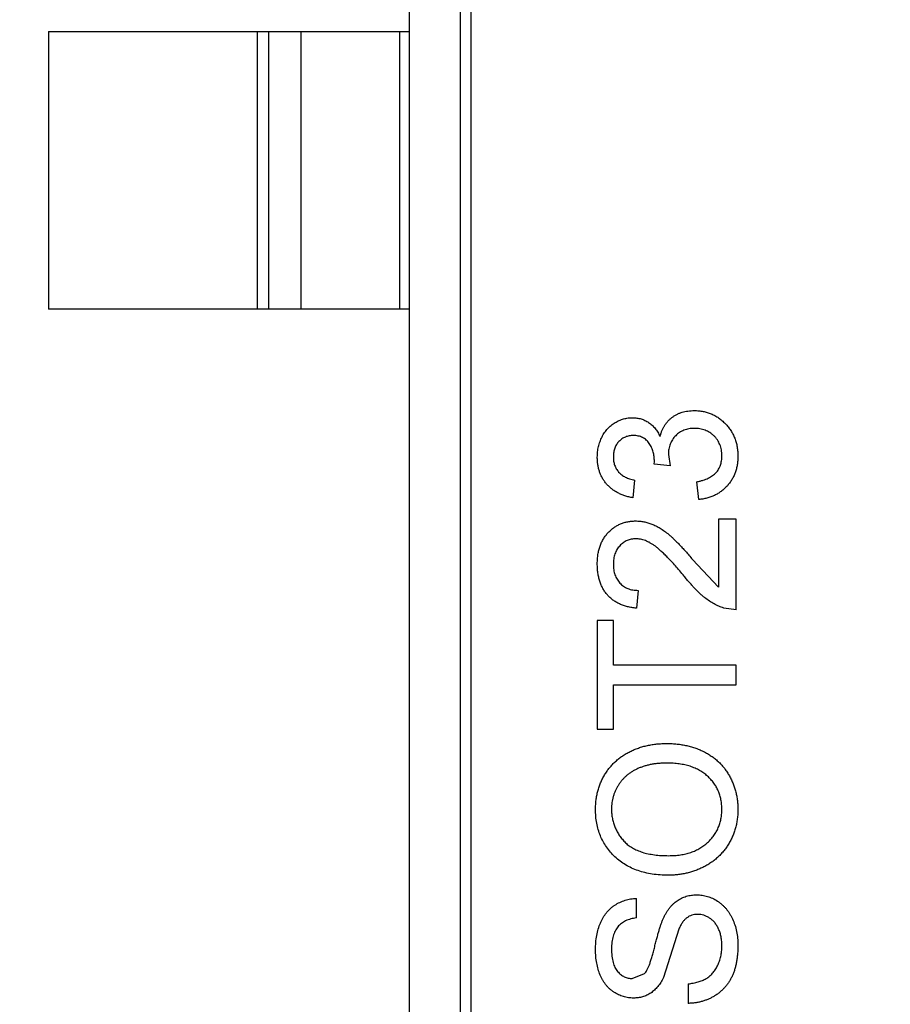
# Model space of a CAD drawing. Header units: millimetres. Extents: x -21 to 173, y -170 to -77.
# Tile 49 of 95: x 114.08 to 115.65, y -123.93 to -122.16. Entities that reach past the tile are written whole.
import ezdxf

# ---------------------------------------------------------------- set-up
doc = ezdxf.new("R2010")
doc.units = ezdxf.units.MM
doc.header["$LTSCALE"] = 1.21
doc.header["$MEASUREMENT"] = 0
doc.header["$PDMODE"] = 3
doc.header["$PDSIZE"] = 0.3125
doc.layers.get('0').update_dxf_attribs({"linetype": 'CONTINUOUS'})
doc.layers.get('DEFPOINTS').update_dxf_attribs({"linetype": 'CONTINUOUS'})
doc.layers.add('Dim', color=3, linetype='CONTINUOUS', lineweight=25)
doc.styles.get("Standard").update_dxf_attribs({"font": 'txt', "width": 0.8})
doc.dimstyles.get("Standard").update_dxf_attribs({"dimtxt": 0.15625, "dimasz": 0.1875, "dimexe": 0.125, "dimexo": 0.0625, "dimgap": 0.09, "dimtad": 0, "dimtih": 1, "dimtoh": 1, "dimzin": 4, "dimdsep": 46, "dimtxsty": 'STANDARD', "dimblk": '_FILLED', "dimblk1": '_FILLED', "dimblk2": '_FILLED', "dimcen": 0.09, "dimazin": 1, "dimtp": 0.01, "dimtm": 0.01, "dimtfac": 1, "dimtofl": 0, "dimtmove": 0, "dimatfit": 3, "dimldrblk": '_FILLED', "dimfxl": 1, "dimtolj": 1, "dimtzin": 4, "dimarcsym": 0})

# ---------------------------------------------------------------- blocks, each defined once
blk = doc.blocks.new('_FILLED')
at = {"color": 0, "linetype": 'ByBlock'}
blk.add_solid([(0, 0), (-1, 0.16667), (-1, -0.16667)], dxfattribs=at)
blk = doc.blocks.new('*D65')
at = {"layer": 'DEFPOINTS', "color": 0}
for p in [(105.5298, -92.6324), (171.1468, -92.6324), (151.3452, -159.3324)]:
    blk.add_point(p, dxfattribs=at)
at = {"layer": 'Dim', "color": 0, "lineweight": -2}
for p, q in [((105.5923, -92.6324), (171.2718, -92.6324)), ((171.1468, -95.1324), (171.1468, -122.059)), ((171.1468, -156.8324), (171.1468, -129.9057)), ((151.4077, -159.3324), (171.2718, -159.3324))]:
    blk.add_line(p, q, dxfattribs=at)
at = {"layer": 'Dim', "color": 0, "lineweight": -2, "xscale": 2.5, "yscale": 2.5, "zscale": 2.5}
for p, rotation in [((171.1468, -92.6324), 90), ((171.1468, -159.3324), 270)]:
    blk.add_blockref('_FILLED', p, dxfattribs=dict(at, rotation=rotation))
at = {"layer": 'Dim', "color": 0, "insert": (171.1468, -125.9824), "char_height": 2.5, "attachment_point": 5, "rotation": 90, "line_spacing_factor": 2.5}
blk.add_mtext('\\A1;66.70', dxfattribs=at)

msp = doc.modelspace()

# ---------------------------------------------------------------- linework, layer by layer
at = {"color": 7, "linetype": 'Continuous'}
for p, q in [((114.7794, -124.8624), (114.7794, -121.9024)), ((114.8906, -124.791), (114.8906, -121.9739)), ((114.8709, -121.9936), (114.8709, -124.7713)), ((114.1294, -122.1824), (114.1294, -122.6824)), ((114.1294, -122.1824), (114.7794, -122.1824)), ((114.5056, -122.6824), (114.5056, -122.1824)), ((114.5254, -122.1824), (114.5254, -122.6824)), ((114.5834, -122.1824), (114.5834, -122.6824)), ((114.7617, -122.6824), (114.7617, -122.1824)), ((114.7794, -122.6824), (114.1294, -122.6824)), ((115.2456, -122.9437), (115.249, -122.9644)), ((115.2202, -122.9611), (115.2205, -122.9565)), ((115.249, -122.9644), (115.2202, -122.9611)), ((115.1849, -122.9898), (115.1817, -123.0218)), ((115.3003, -123.025), (115.2971, -122.993)), ((115.3356, -123.0603), (115.3356, -123.1826)), ((115.3676, -123.0603), (115.3356, -123.0603)), ((115.3676, -123.2238), (115.3676, -123.0603)), ((115.2892, -123.1329), (115.3356, -123.1826)), ((115.1913, -123.1885), (115.1881, -123.2206)), ((115.3676, -123.2238), (115.3454, -123.2204)), ((115.1176, -123.243), (115.1176, -123.4385)), ((115.1465, -123.243), (115.1176, -123.243)), ((115.1465, -123.3231), (115.1465, -123.243)), ((115.3676, -123.3231), (115.1465, -123.3231)), ((115.3676, -123.3584), (115.3676, -123.3231)), ((115.1465, -123.4385), (115.1465, -123.3584)), ((115.1465, -123.3584), (115.3676, -123.3584)), ((115.1176, -123.4385), (115.1465, -123.4385)), ((115.1881, -123.7782), (115.1881, -123.743)), ((115.2646, -123.7985), (115.2369, -123.8856)), ((115.1806, -123.8872), (115.2026, -123.8783)), ((115.2811, -123.8968), (115.2811, -123.9321))]:
    msp.add_line(p, q, dxfattribs=at)
for points, knots in [([(115.1176, -122.9487), (115.1177, -122.9455), (115.1179, -122.939), (115.1196, -122.9296), (115.1223, -122.9206), (115.126, -122.9121), (115.1306, -122.9042), (115.1361, -122.8972), (115.1425, -122.8912), (115.1495, -122.8863), (115.157, -122.8825), (115.1649, -122.8796), (115.1729, -122.8779), (115.1784, -122.8777), (115.1812, -122.8776)], [0, 0, 0, 0, 0.092054, 0.181008, 0.26913, 0.357137, 0.443549, 0.526433, 0.607453, 0.688385, 0.767854, 0.845531, 0.922529, 1, 1, 1, 1]), ([(115.1812, -122.8776), (115.1838, -122.8777), (115.1889, -122.8779), (115.1964, -122.8796), (115.2035, -122.8823), (115.2102, -122.8861), (115.2164, -122.8909), (115.222, -122.8969), (115.2269, -122.9038), (115.2294, -122.909), (115.2307, -122.9117)], [0, 0, 0, 0, 0.121951, 0.240787, 0.35855, 0.479066, 0.601519, 0.727551, 0.859932, 1, 1, 1, 1]), ([(115.2307, -122.9117), (115.2312, -122.9099), (115.2321, -122.9064), (115.2339, -122.9014), (115.2361, -122.8966), (115.2385, -122.8921), (115.2414, -122.888), (115.2446, -122.884), (115.2481, -122.8805), (115.252, -122.8772), (115.2561, -122.8743), (115.2606, -122.8718), (115.2653, -122.8696), (115.2702, -122.8678), (115.2754, -122.8665), (115.2808, -122.8655), (115.2865, -122.8649), (115.2904, -122.8648), (115.2924, -122.8648)], [0, 0, 0, 0, 0.065828, 0.128938, 0.190858, 0.251186, 0.310974, 0.37005, 0.429672, 0.489507, 0.549975, 0.610075, 0.670915, 0.732909, 0.796711, 0.861825, 0.929892, 1, 1, 1, 1]), ([(115.2924, -122.8648), (115.2951, -122.8648), (115.3004, -122.865), (115.3081, -122.8661), (115.3156, -122.868), (115.3227, -122.8705), (115.3296, -122.8738), (115.3361, -122.8779), (115.3423, -122.8827), (115.3481, -122.8881), (115.3535, -122.8941), (115.3581, -122.9005), (115.362, -122.9074), (115.3652, -122.9146), (115.3678, -122.9222), (115.3696, -122.9302), (115.3706, -122.9386), (115.3707, -122.9443), (115.3708, -122.9473)], [0, 0, 0, 0, 0.063503, 0.124805, 0.18492, 0.244376, 0.303775, 0.364133, 0.425376, 0.488388, 0.551743, 0.61386, 0.67564, 0.737737, 0.800417, 0.864658, 0.930985, 1, 1, 1, 1]), ([(115.2921, -122.8968), (115.2905, -122.8969), (115.2872, -122.897), (115.2825, -122.8976), (115.278, -122.8986), (115.2737, -122.9001), (115.2696, -122.9019), (115.2657, -122.9042), (115.2621, -122.9069), (115.2587, -122.91), (115.2556, -122.9134), (115.253, -122.9171), (115.2507, -122.921), (115.2488, -122.9251), (115.2474, -122.9294), (115.2463, -122.934), (115.2457, -122.9388), (115.2457, -122.942), (115.2456, -122.9437)], [0, 0, 0, 0, 0.067051, 0.13118, 0.193722, 0.254499, 0.314763, 0.375117, 0.436023, 0.498297, 0.560571, 0.621619, 0.681973, 0.742853, 0.804272, 0.867473, 0.932273, 1, 1, 1, 1]), ([(115.342, -122.9461), (115.3419, -122.9443), (115.3419, -122.9407), (115.3411, -122.9355), (115.3401, -122.9306), (115.3384, -122.926), (115.3364, -122.9216), (115.334, -122.9176), (115.3311, -122.9137), (115.3277, -122.9102), (115.324, -122.9071), (115.3201, -122.9043), (115.316, -122.902), (115.3116, -122.9001), (115.3071, -122.8987), (115.3023, -122.8976), (115.2973, -122.8969), (115.2939, -122.8969), (115.2921, -122.8968)], [0, 0, 0, 0, 0.069461, 0.135658, 0.19962, 0.261651, 0.322053, 0.38234, 0.443223, 0.50493, 0.56682, 0.6276, 0.687476, 0.747351, 0.808174, 0.870133, 0.933721, 1, 1, 1, 1]), ([(115.1822, -122.9097), (115.1809, -122.9097), (115.1785, -122.9097), (115.1748, -122.9102), (115.1714, -122.9111), (115.1681, -122.9123), (115.1649, -122.9138), (115.162, -122.9156), (115.1592, -122.9178), (115.1566, -122.9203), (115.1542, -122.923), (115.1521, -122.926), (115.1503, -122.9291), (115.149, -122.9325), (115.1478, -122.936), (115.1471, -122.9397), (115.1465, -122.9437), (115.1465, -122.9463), (115.1465, -122.9477)], [0, 0, 0, 0, 0.065093, 0.127304, 0.188122, 0.247131, 0.306077, 0.365678, 0.426103, 0.487841, 0.550317, 0.611805, 0.672737, 0.734883, 0.79768, 0.862475, 0.929775, 1, 1, 1, 1]), ([(115.2205, -122.9565), (115.2204, -122.9536), (115.2202, -122.9478), (115.2184, -122.9394), (115.2155, -122.9314), (115.212, -122.9252), (115.2088, -122.9206), (115.2059, -122.9178), (115.2028, -122.9151), (115.1992, -122.9132), (115.1954, -122.9115), (115.1913, -122.9105), (115.1868, -122.9097), (115.1838, -122.9097), (115.1822, -122.9097)], [0, 0, 0, 0, 0.129789, 0.254605, 0.378435, 0.50292, 0.565018, 0.624848, 0.683448, 0.742765, 0.802757, 0.86522, 0.930779, 1, 1, 1, 1]), ([(115.1817, -123.0218), (115.1792, -123.0213), (115.1744, -123.0204), (115.1674, -123.0184), (115.1608, -123.0159), (115.1546, -123.013), (115.1489, -123.0097), (115.1436, -123.0059), (115.1387, -123.0017), (115.1343, -122.9971), (115.1304, -122.9921), (115.1269, -122.9867), (115.1241, -122.9811), (115.1217, -122.9752), (115.1198, -122.969), (115.1186, -122.9625), (115.1177, -122.9557), (115.1177, -122.9511), (115.1176, -122.9487)], [0, 0, 0, 0, 0.071036, 0.139343, 0.204958, 0.268332, 0.330129, 0.390664, 0.450861, 0.510587, 0.570374, 0.629455, 0.687994, 0.747581, 0.807839, 0.870034, 0.93381, 1, 1, 1, 1]), ([(115.1465, -122.9477), (115.1466, -122.9504), (115.1468, -122.9556), (115.1486, -122.963), (115.1517, -122.9697), (115.1552, -122.9747), (115.1586, -122.9782), (115.1615, -122.9806), (115.1646, -122.9828), (115.1681, -122.9847), (115.1719, -122.9863), (115.1759, -122.9878), (115.1803, -122.989), (115.1834, -122.9895), (115.1849, -122.9898)], [0, 0, 0, 0, 0.127797, 0.246795, 0.362284, 0.477652, 0.536237, 0.59559, 0.656344, 0.719085, 0.784349, 0.852876, 0.924551, 1, 1, 1, 1]), ([(115.2971, -122.993), (115.299, -122.9926), (115.3027, -122.9917), (115.3081, -122.9901), (115.313, -122.9885), (115.3175, -122.9864), (115.3217, -122.9844), (115.3253, -122.982), (115.3286, -122.9794), (115.3315, -122.9766), (115.334, -122.9736), (115.3361, -122.9704), (115.3379, -122.967), (115.3394, -122.9632), (115.3405, -122.9593), (115.3414, -122.9551), (115.3419, -122.9507), (115.3419, -122.9477), (115.342, -122.9461)], [0, 0, 0, 0, 0.082566, 0.15976, 0.233155, 0.301356, 0.365752, 0.426437, 0.484185, 0.539549, 0.593156, 0.647048, 0.701446, 0.757, 0.81384, 0.873058, 0.934963, 1, 1, 1, 1]), ([(115.3708, -122.9473), (115.3708, -122.9499), (115.3707, -122.9551), (115.3697, -122.9626), (115.3682, -122.9699), (115.366, -122.9767), (115.3633, -122.9833), (115.3598, -122.9895), (115.3559, -122.9954), (115.3513, -123.0008), (115.3462, -123.0059), (115.3407, -123.0104), (115.3348, -123.0142), (115.3287, -123.0176), (115.3221, -123.0204), (115.3151, -123.0225), (115.3079, -123.0241), (115.3028, -123.0247), (115.3003, -123.025)], [0, 0, 0, 0, 0.067794, 0.133464, 0.196934, 0.258481, 0.319787, 0.380431, 0.44099, 0.502867, 0.564806, 0.625526, 0.685604, 0.746041, 0.807347, 0.869717, 0.93379, 1, 1, 1, 1]), ([(115.1176, -123.1404), (115.1177, -123.1375), (115.1178, -123.1319), (115.1187, -123.1237), (115.1203, -123.116), (115.1224, -123.1087), (115.1252, -123.1018), (115.1287, -123.0955), (115.1327, -123.0896), (115.1373, -123.0842), (115.1424, -123.0793), (115.1479, -123.0751), (115.1536, -123.0715), (115.1596, -123.0685), (115.1659, -123.0663), (115.1726, -123.0647), (115.1795, -123.0636), (115.1842, -123.0636), (115.1866, -123.0635)], [0, 0, 0, 0, 0.074712, 0.145539, 0.213339, 0.278615, 0.342094, 0.40389, 0.465063, 0.526577, 0.587328, 0.64638, 0.704345, 0.761672, 0.819418, 0.878039, 0.937796, 1, 1, 1, 1]), ([(115.1866, -123.0635), (115.1891, -123.0636), (115.194, -123.0637), (115.2015, -123.0648), (115.2088, -123.0666), (115.2161, -123.0691), (115.2235, -123.0724), (115.231, -123.0766), (115.2387, -123.0819), (115.2452, -123.0869), (115.2507, -123.0916), (115.2552, -123.0957), (115.2599, -123.1005), (115.2652, -123.1058), (115.2707, -123.1118), (115.2766, -123.1182), (115.2828, -123.1254), (115.287, -123.1303), (115.2892, -123.1329)], [0, 0, 0, 0, 0.057945, 0.116018, 0.174826, 0.234683, 0.296827, 0.364061, 0.436192, 0.51426, 0.556976, 0.604856, 0.657675, 0.715751, 0.77884, 0.847501, 0.921228, 1, 1, 1, 1]), ([(115.1869, -123.0956), (115.1855, -123.0956), (115.1828, -123.0957), (115.1787, -123.0963), (115.1748, -123.0972), (115.1712, -123.0987), (115.1676, -123.1004), (115.1643, -123.1026), (115.1611, -123.1052), (115.1581, -123.1082), (115.1553, -123.1114), (115.153, -123.115), (115.1509, -123.1187), (115.1493, -123.1227), (115.148, -123.127), (115.1471, -123.1315), (115.1466, -123.1362), (115.1465, -123.1395), (115.1465, -123.1411)], [0, 0, 0, 0, 0.061762, 0.121174, 0.179421, 0.236843, 0.294322, 0.353191, 0.412721, 0.474522, 0.537057, 0.599591, 0.662367, 0.725246, 0.790316, 0.857724, 0.927232, 1, 1, 1, 1]), ([(115.2741, -123.1628), (115.2714, -123.1595), (115.2662, -123.1534), (115.2585, -123.1446), (115.2513, -123.1366), (115.2445, -123.1295), (115.2382, -123.1232), (115.2325, -123.1178), (115.2273, -123.1131), (115.2224, -123.1092), (115.2177, -123.1059), (115.2132, -123.1032), (115.2087, -123.1008), (115.2043, -123.0989), (115.1999, -123.0974), (115.1955, -123.0964), (115.1912, -123.0957), (115.1883, -123.0956), (115.1869, -123.0956)], [0, 0, 0, 0, 0.11141, 0.214526, 0.309417, 0.396087, 0.474284, 0.544374, 0.60642, 0.660582, 0.709794, 0.756451, 0.800767, 0.843168, 0.884295, 0.923885, 0.962359, 1, 1, 1, 1]), ([(115.1881, -123.2206), (115.1853, -123.2202), (115.1799, -123.2196), (115.172, -123.218), (115.1647, -123.2158), (115.1578, -123.2131), (115.1515, -123.2098), (115.1456, -123.206), (115.1404, -123.2015), (115.1356, -123.1966), (115.1313, -123.1911), (115.1276, -123.1852), (115.1245, -123.1788), (115.122, -123.172), (115.12, -123.1647), (115.1186, -123.157), (115.1178, -123.1489), (115.1177, -123.1433), (115.1176, -123.1404)], [0, 0, 0, 0, 0.070675, 0.137493, 0.201473, 0.262869, 0.32255, 0.380737, 0.43822, 0.495487, 0.553484, 0.611346, 0.670644, 0.731587, 0.794183, 0.859445, 0.928208, 1, 1, 1, 1]), ([(115.1465, -123.1411), (115.1465, -123.1429), (115.1466, -123.1463), (115.1471, -123.1512), (115.148, -123.156), (115.1493, -123.1604), (115.151, -123.1646), (115.1531, -123.1685), (115.1555, -123.1722), (115.1583, -123.1755), (115.1614, -123.1785), (115.1648, -123.1812), (115.1686, -123.1834), (115.1726, -123.1852), (115.1768, -123.1867), (115.1814, -123.1878), (115.1863, -123.1883), (115.1896, -123.1884), (115.1913, -123.1885)], [0, 0, 0, 0, 0.070696, 0.138358, 0.20337, 0.2657, 0.327256, 0.386512, 0.445858, 0.505173, 0.56378, 0.622343, 0.680824, 0.739795, 0.800801, 0.864239, 0.930631, 1, 1, 1, 1]), ([(115.3454, -123.2204), (115.3424, -123.2193), (115.3365, -123.2172), (115.3279, -123.2128), (115.3193, -123.2077), (115.3124, -123.2027), (115.3068, -123.1981), (115.3024, -123.1942), (115.298, -123.19), (115.2934, -123.1853), (115.2887, -123.1802), (115.2839, -123.1748), (115.279, -123.1689), (115.2758, -123.1649), (115.2741, -123.1628)], [0, 0, 0, 0, 0.100388, 0.204407, 0.310686, 0.422157, 0.480685, 0.543238, 0.6095, 0.679555, 0.753841, 0.831641, 0.913813, 1, 1, 1, 1]), ([(115.1144, -123.5826), (115.1145, -123.5798), (115.1146, -123.5742), (115.1153, -123.5659), (115.1166, -123.5578), (115.1184, -123.5499), (115.1207, -123.5423), (115.1235, -123.5348), (115.1269, -123.5276), (115.1307, -123.5206), (115.135, -123.514), (115.1398, -123.5077), (115.1449, -123.5018), (115.1504, -123.4963), (115.1564, -123.4913), (115.1627, -123.4866), (115.1694, -123.4823), (115.1766, -123.4785), (115.184, -123.4751), (115.1917, -123.4722), (115.1996, -123.4697), (115.2078, -123.4676), (115.2163, -123.4661), (115.225, -123.4649), (115.2339, -123.4643), (115.24, -123.4642), (115.243, -123.4641)], [0, 0, 0, 0, 0.043099, 0.085587, 0.126908, 0.167967, 0.20845, 0.249025, 0.289281, 0.33001, 0.370598, 0.410466, 0.450033, 0.489688, 0.529116, 0.569037, 0.609703, 0.650759, 0.692509, 0.734219, 0.776707, 0.819552, 0.863351, 0.907839, 0.953334, 1, 1, 1, 1]), ([(115.243, -123.4641), (115.2461, -123.4642), (115.2523, -123.4643), (115.2613, -123.465), (115.2701, -123.4662), (115.2787, -123.4678), (115.287, -123.47), (115.2951, -123.4726), (115.3029, -123.4757), (115.3105, -123.4793), (115.3177, -123.4833), (115.3245, -123.4877), (115.3308, -123.4925), (115.3367, -123.4977), (115.3421, -123.5033), (115.3471, -123.5093), (115.3516, -123.5157), (115.3556, -123.5225), (115.3591, -123.5295), (115.3623, -123.5367), (115.3649, -123.544), (115.3671, -123.5515), (115.3687, -123.5591), (115.37, -123.5669), (115.3707, -123.5748), (115.3708, -123.5801), (115.3708, -123.5827)], [0, 0, 0, 0, 0.04756, 0.093962, 0.139112, 0.183626, 0.227457, 0.270703, 0.313611, 0.35626, 0.398366, 0.439557, 0.480045, 0.519888, 0.559658, 0.599421, 0.639208, 0.679668, 0.72002, 0.759859, 0.79956, 0.839199, 0.878956, 0.918794, 0.959083, 1, 1, 1, 1]), ([(115.2428, -123.4994), (115.2403, -123.4994), (115.2354, -123.4995), (115.2283, -123.5), (115.2214, -123.5007), (115.2147, -123.5018), (115.2082, -123.5033), (115.202, -123.505), (115.1961, -123.507), (115.1903, -123.5094), (115.1849, -123.512), (115.1797, -123.515), (115.1749, -123.5183), (115.1704, -123.5218), (115.1663, -123.5256), (115.1624, -123.5298), (115.1588, -123.5342), (115.1556, -123.5389), (115.1527, -123.5438), (115.1502, -123.5489), (115.148, -123.5541), (115.1463, -123.5595), (115.1449, -123.565), (115.1439, -123.5706), (115.1434, -123.5765), (115.1433, -123.5804), (115.1433, -123.5824)], [0, 0, 0, 0, 0.050852, 0.099752, 0.147438, 0.194086, 0.239171, 0.28334, 0.326577, 0.368936, 0.410572, 0.451051, 0.490877, 0.530044, 0.568937, 0.607578, 0.64642, 0.685679, 0.724799, 0.763513, 0.802173, 0.84074, 0.879649, 0.919071, 0.959098, 1, 1, 1, 1]), ([(115.342, -123.5829), (115.3419, -123.5799), (115.3417, -123.5741), (115.3405, -123.5655), (115.3385, -123.5574), (115.3357, -123.5496), (115.3319, -123.5423), (115.3276, -123.5354), (115.3222, -123.5289), (115.3162, -123.5228), (115.3094, -123.5173), (115.3019, -123.5124), (115.2936, -123.5085), (115.2848, -123.505), (115.2752, -123.5025), (115.265, -123.5007), (115.2541, -123.4996), (115.2466, -123.4995), (115.2428, -123.4994)], [0, 0, 0, 0, 0.061055, 0.119545, 0.176806, 0.232956, 0.288583, 0.344667, 0.401662, 0.46054, 0.520477, 0.581213, 0.643431, 0.707961, 0.775371, 0.846414, 0.921152, 1, 1, 1, 1]), ([(115.2459, -123.7013), (115.2409, -123.7012), (115.2311, -123.7011), (115.2169, -123.6995), (115.2035, -123.6969), (115.191, -123.6932), (115.1793, -123.6886), (115.1684, -123.6829), (115.1584, -123.6761), (115.1492, -123.6684), (115.1411, -123.6597), (115.1339, -123.6505), (115.1279, -123.6407), (115.1229, -123.6302), (115.1191, -123.6192), (115.1164, -123.6075), (115.1147, -123.5952), (115.1145, -123.5869), (115.1144, -123.5826)], [0, 0, 0, 0, 0.075226, 0.146575, 0.2145, 0.27953, 0.342403, 0.403496, 0.463762, 0.523864, 0.583252, 0.641302, 0.698898, 0.756295, 0.814628, 0.874325, 0.935783, 1, 1, 1, 1]), ([(115.1433, -123.5824), (115.1433, -123.5852), (115.1434, -123.5907), (115.1446, -123.5989), (115.1465, -123.6068), (115.149, -123.6143), (115.1524, -123.6216), (115.1566, -123.6285), (115.1614, -123.6352), (115.1669, -123.6415), (115.1733, -123.6474), (115.1809, -123.6524), (115.1894, -123.6566), (115.1989, -123.6602), (115.2093, -123.6628), (115.2208, -123.6647), (115.2332, -123.6659), (115.2418, -123.666), (115.2463, -123.6661)], [0, 0, 0, 0, 0.055943, 0.110382, 0.164048, 0.216759, 0.269601, 0.323009, 0.377581, 0.433449, 0.490922, 0.550625, 0.613117, 0.679861, 0.751358, 0.828261, 0.910795, 1, 1, 1, 1]), ([(115.3708, -123.5827), (115.3708, -123.5856), (115.3707, -123.5913), (115.3698, -123.5997), (115.3686, -123.6079), (115.3667, -123.6159), (115.3643, -123.6236), (115.3614, -123.6311), (115.358, -123.6384), (115.354, -123.6454), (115.3496, -123.652), (115.3448, -123.6583), (115.3396, -123.6642), (115.3339, -123.6696), (115.328, -123.6747), (115.3216, -123.6792), (115.3149, -123.6835), (115.3078, -123.6872), (115.3005, -123.6905), (115.293, -123.6934), (115.2854, -123.6959), (115.2777, -123.6978), (115.2699, -123.6994), (115.262, -123.7005), (115.254, -123.7012), (115.2486, -123.7013), (115.2459, -123.7013)], [0, 0, 0, 0, 0.044697, 0.088534, 0.131409, 0.173814, 0.215715, 0.257247, 0.298848, 0.340604, 0.382029, 0.42297, 0.463632, 0.504048, 0.544591, 0.584964, 0.626265, 0.667979, 0.709943, 0.751382, 0.792619, 0.833948, 0.875008, 0.916446, 0.957907, 1, 1, 1, 1]), ([(115.2463, -123.6661), (115.2499, -123.666), (115.257, -123.6659), (115.2672, -123.6647), (115.2769, -123.6629), (115.286, -123.6604), (115.2945, -123.657), (115.3024, -123.6529), (115.3098, -123.6481), (115.3164, -123.6425), (115.3224, -123.6364), (115.3277, -123.6299), (115.3321, -123.623), (115.3357, -123.6157), (115.3385, -123.608), (115.3405, -123.6), (115.3418, -123.5916), (115.3419, -123.5858), (115.342, -123.5829)], [0, 0, 0, 0, 0.075964, 0.148125, 0.217201, 0.2833, 0.347202, 0.4093, 0.470426, 0.531588, 0.591739, 0.650258, 0.707303, 0.764208, 0.821148, 0.879119, 0.938423, 1, 1, 1, 1]), ([(115.1144, -123.8357), (115.1145, -123.8312), (115.1147, -123.8226), (115.1164, -123.81), (115.1192, -123.7983), (115.1224, -123.7891), (115.1256, -123.7823), (115.1281, -123.7774), (115.131, -123.773), (115.1341, -123.7688), (115.1375, -123.7649), (115.1412, -123.7613), (115.145, -123.758), (115.1506, -123.7541), (115.158, -123.7499), (115.1675, -123.7462), (115.1776, -123.7437), (115.1846, -123.7432), (115.1881, -123.743)], [0, 0, 0, 0, 0.100475, 0.195644, 0.286083, 0.372983, 0.415026, 0.456052, 0.495939, 0.535566, 0.574087, 0.612519, 0.651081, 0.689513, 0.766237, 0.84235, 0.919974, 1, 1, 1, 1]), ([(115.2362, -123.78), (115.237, -123.7782), (115.2387, -123.7746), (115.2414, -123.7696), (115.2443, -123.765), (115.2474, -123.7607), (115.2506, -123.7568), (115.2541, -123.7532), (115.2576, -123.75), (115.2614, -123.7472), (115.2653, -123.7447), (115.2693, -123.7425), (115.2735, -123.7407), (115.2779, -123.7392), (115.2824, -123.738), (115.287, -123.7372), (115.2918, -123.7367), (115.295, -123.7366), (115.2966, -123.7366)], [0, 0, 0, 0, 0.074931, 0.147078, 0.216364, 0.282503, 0.346688, 0.408836, 0.469262, 0.528432, 0.587001, 0.644416, 0.702189, 0.759767, 0.81849, 0.877633, 0.93802, 1, 1, 1, 1]), ([(115.2966, -123.7366), (115.2999, -123.7367), (115.3064, -123.737), (115.316, -123.7392), (115.3252, -123.7427), (115.3326, -123.7468), (115.3382, -123.7507), (115.3422, -123.754), (115.346, -123.7576), (115.3495, -123.7615), (115.3528, -123.7656), (115.3558, -123.7702), (115.3586, -123.775), (115.362, -123.7818), (115.3656, -123.7909), (115.3686, -123.8025), (115.3705, -123.8147), (115.3707, -123.8231), (115.3708, -123.8274)], [0, 0, 0, 0, 0.074816, 0.148535, 0.223872, 0.301297, 0.340894, 0.38034, 0.420127, 0.45995, 0.500831, 0.541907, 0.584439, 0.62808, 0.717267, 0.80786, 0.901925, 1, 1, 1, 1]), ([(115.1881, -123.7782), (115.1863, -123.7785), (115.1828, -123.7789), (115.1778, -123.78), (115.173, -123.7815), (115.1687, -123.7833), (115.1646, -123.7855), (115.1609, -123.788), (115.1576, -123.7909), (115.1545, -123.7941), (115.1519, -123.7978), (115.1496, -123.8018), (115.1476, -123.8062), (115.146, -123.8111), (115.1448, -123.8163), (115.1439, -123.8219), (115.1434, -123.828), (115.1433, -123.8322), (115.1433, -123.8343)], [0, 0, 0, 0, 0.067155, 0.131403, 0.192732, 0.251253, 0.307704, 0.362699, 0.417778, 0.472304, 0.527873, 0.58523, 0.645057, 0.707952, 0.774434, 0.84494, 0.920404, 1, 1, 1, 1]), ([(115.2026, -123.8783), (115.2034, -123.8774), (115.205, -123.8755), (115.2072, -123.8719), (115.2094, -123.8675), (115.2116, -123.8622), (115.2137, -123.856), (115.216, -123.8489), (115.2182, -123.8409), (115.2204, -123.8323), (115.2226, -123.8236), (115.2247, -123.8154), (115.2268, -123.8078), (115.2287, -123.8009), (115.2307, -123.7947), (115.2326, -123.7892), (115.2344, -123.7843), (115.2356, -123.7813), (115.2362, -123.78)], [0, 0, 0, 0, 0.032743, 0.07241, 0.119611, 0.174673, 0.237345, 0.308352, 0.38763, 0.474784, 0.563332, 0.645136, 0.720203, 0.789134, 0.851497, 0.907331, 0.956969, 1, 1, 1, 1]), ([(115.2983, -123.7718), (115.2965, -123.7719), (115.293, -123.7721), (115.2879, -123.7732), (115.2832, -123.7752), (115.2787, -123.7779), (115.2746, -123.7815), (115.2709, -123.7862), (115.2674, -123.7919), (115.2656, -123.7962), (115.2646, -123.7985)], [0, 0, 0, 0, 0.117768, 0.230176, 0.339843, 0.450625, 0.566943, 0.696021, 0.839438, 1, 1, 1, 1]), ([(115.342, -123.8289), (115.3419, -123.8261), (115.3418, -123.8206), (115.3406, -123.8126), (115.3389, -123.8051), (115.3362, -123.7982), (115.333, -123.792), (115.3292, -123.7865), (115.3248, -123.7819), (115.3199, -123.7783), (115.3147, -123.7754), (115.3093, -123.7733), (115.3038, -123.7721), (115.3002, -123.7719), (115.2983, -123.7718)], [0, 0, 0, 0, 0.105584, 0.205868, 0.300947, 0.393002, 0.480949, 0.562874, 0.641461, 0.717742, 0.791772, 0.862716, 0.931777, 1, 1, 1, 1]), ([(115.1829, -123.9225), (115.1798, -123.9224), (115.1736, -123.9221), (115.1646, -123.92), (115.1558, -123.9167), (115.1489, -123.9129), (115.1437, -123.9091), (115.1399, -123.9061), (115.1365, -123.9026), (115.1332, -123.8989), (115.1303, -123.8948), (115.1275, -123.8905), (115.1251, -123.8858), (115.122, -123.8793), (115.119, -123.8705), (115.1163, -123.8594), (115.1147, -123.8477), (115.1145, -123.8398), (115.1144, -123.8357)], [0, 0, 0, 0, 0.074995, 0.149165, 0.223664, 0.300412, 0.33957, 0.378921, 0.418096, 0.45823, 0.498427, 0.539708, 0.582216, 0.625824, 0.715481, 0.807384, 0.901634, 1, 1, 1, 1]), ([(115.1433, -123.8343), (115.1433, -123.8365), (115.1433, -123.8408), (115.1439, -123.847), (115.1447, -123.8528), (115.1459, -123.8581), (115.1475, -123.8629), (115.1493, -123.8673), (115.1516, -123.8712), (115.1541, -123.8746), (115.1569, -123.8776), (115.1599, -123.8801), (115.163, -123.8824), (115.1662, -123.8841), (115.1696, -123.8855), (115.1731, -123.8865), (115.1768, -123.8871), (115.1793, -123.8872), (115.1806, -123.8872)], [0, 0, 0, 0, 0.091511, 0.177143, 0.257108, 0.331198, 0.400592, 0.465625, 0.526973, 0.585443, 0.641399, 0.695044, 0.746782, 0.796959, 0.847545, 0.897439, 0.947649, 1, 1, 1, 1]), ([(115.3708, -123.8274), (115.3708, -123.8301), (115.3707, -123.8354), (115.3702, -123.8433), (115.3694, -123.8508), (115.3683, -123.8579), (115.3668, -123.8648), (115.365, -123.8713), (115.3629, -123.8774), (115.3604, -123.8833), (115.3576, -123.8887), (115.3545, -123.894), (115.3511, -123.8988), (115.3472, -123.9034), (115.3431, -123.9077), (115.3386, -123.9117), (115.3339, -123.9154), (115.3288, -123.9187), (115.3234, -123.9217), (115.3179, -123.9244), (115.3122, -123.9266), (115.3063, -123.9284), (115.3002, -123.93), (115.294, -123.9311), (115.2876, -123.9318), (115.2833, -123.932), (115.2811, -123.9321)], [0, 0, 0, 0, 0.052493, 0.102825, 0.151397, 0.198033, 0.242876, 0.285999, 0.327849, 0.368395, 0.407852, 0.446838, 0.485166, 0.523341, 0.561602, 0.59992, 0.638496, 0.677791, 0.71729, 0.756605, 0.796068, 0.835886, 0.875714, 0.916263, 0.95776, 1, 1, 1, 1]), ([(115.2811, -123.8968), (115.2842, -123.8965), (115.2903, -123.8957), (115.2989, -123.8936), (115.3067, -123.8909), (115.3137, -123.8876), (115.3198, -123.8832), (115.3253, -123.8779), (115.3301, -123.8715), (115.3344, -123.8642), (115.3377, -123.8561), (115.3402, -123.8475), (115.3417, -123.8384), (115.3419, -123.8321), (115.342, -123.8289)], [0, 0, 0, 0, 0.093796, 0.180188, 0.260363, 0.334847, 0.407093, 0.481448, 0.559271, 0.64227, 0.728586, 0.815978, 0.906035, 1, 1, 1, 1]), ([(115.2369, -123.8856), (115.2353, -123.8885), (115.2322, -123.8942), (115.2268, -123.9018), (115.2207, -123.9083), (115.214, -123.9135), (115.2068, -123.9176), (115.1992, -123.9203), (115.1912, -123.9222), (115.1857, -123.9224), (115.1829, -123.9225)], [0, 0, 0, 0, 0.144805, 0.279512, 0.406394, 0.527502, 0.645393, 0.761885, 0.878942, 1, 1, 1, 1])]:
    msp.add_open_spline(points, degree=3, knots=knots, dxfattribs=at)

# ---------------------------------------------------------------- dimensions: what is measured, and where the dimension line sits
at = {"layer": 'Dim'}
dim = msp.add_linear_dim(base=(171.1468, -92.6324), p1=(151.3452, -159.3324), p2=(105.5298, -92.6324), angle=90, dimstyle='STANDARD', override={"dimtxt": 2.5, "dimasz": 2.5, "dimtih": 0, "dimtoh": 0, "dimzin": 0, "dimcen": 0.198, "dimadec": 0, "dimazin": 0, "dimtp": 0, "dimtm": 0, "dimtdec": 4, "dimtzin": 0}, dxfattribs=at)
dim.commit()
dim.dimension.update_dxf_attribs({"geometry": '*D65', "text_midpoint": (171.1468, -125.9824)})

doc.saveas('drawing.dxf')
